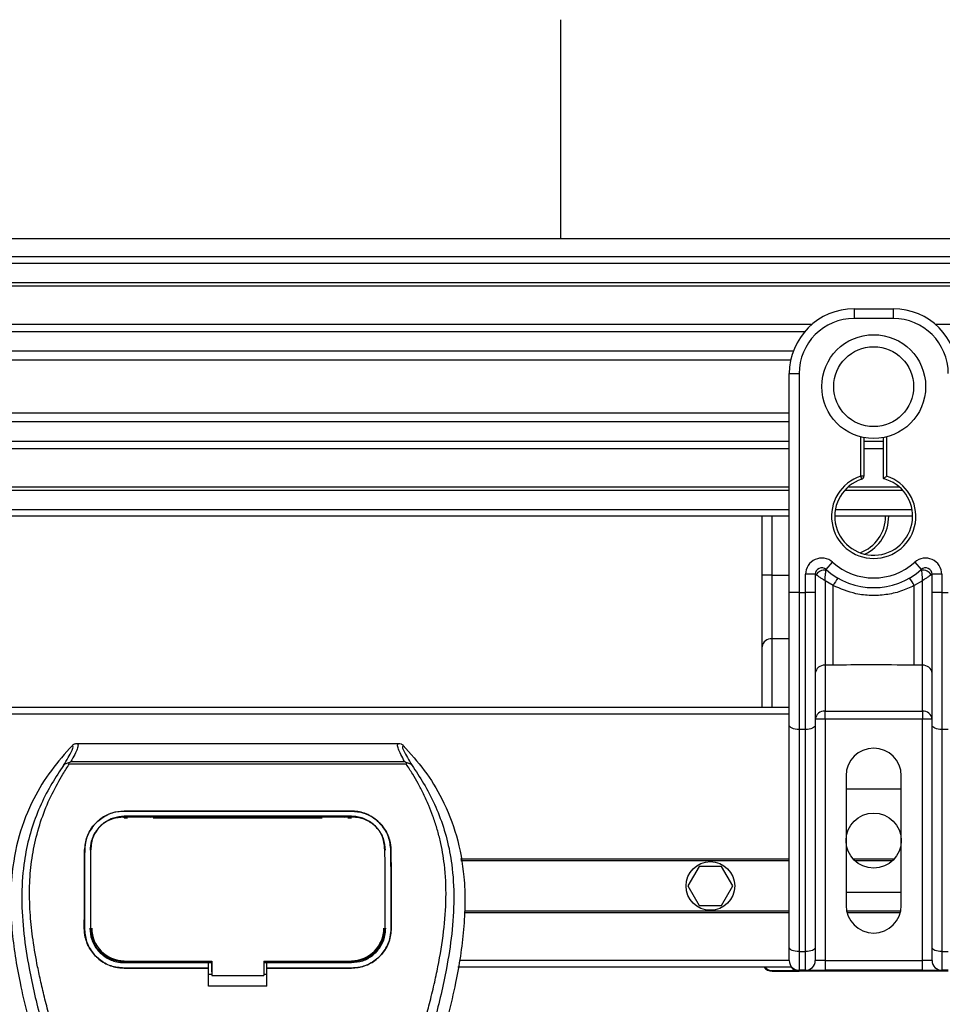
# Model space of a CAD drawing. Header units: millimetres. Extents: x 0 to 420, y 0 to 297.
# Tile 18 of 68: x 96 to 118, y 274 to 297. Entities that reach past the tile are written whole.
import ezdxf

# ---------------------------------------------------------------- set-up
doc = ezdxf.new("R2010")
doc.units = ezdxf.units.MM
doc.layers.add('CARTIGLIO', color=140, linetype='Continuous')

msp = doc.modelspace()

# ---------------------------------------------------------------- linework, layer by layer
at = {"color": 7, "linetype": 'Continuous', "lineweight": 25}
for p, q in [((211.7118, 291.3982), (58.6449, 291.3982)), ((211.7118, 291.2451), (58.6449, 291.2451)), ((211.7118, 290.7859), (58.6449, 290.7859)), ((211.7118, 290.7079), (58.6449, 290.7079)), ((115.5858, 290.1737), (116.5042, 290.1737)), ((115.5858, 290.1737), (115.5858, 289.9441)), ((116.5042, 290.1737), (116.5042, 289.9441)), ((114.5909, 289.8063), (58.6449, 289.8063)), ((116.5042, 289.9441), (115.5858, 289.9441)), ((152.8577, 289.8063), (117.499, 289.8063)), ((114.4147, 289.6287), (58.6449, 289.6287)), ((114.1491, 289.1712), (58.6449, 289.1712)), ((114.0892, 288.9644), (58.6449, 288.9644)), ((114.0551, 287.2922), (114.0551, 288.643)), ((114.0551, 288.643), (114.2847, 288.643)), ((114.2847, 288.643), (114.2847, 283.4791)), ((114.0551, 287.7093), (58.6449, 287.7093)), ((114.0551, 287.5025), (58.6449, 287.5025)), ((114.0551, 286.3201), (114.0551, 287.2922)), ((114.0551, 287.045), (58.6449, 287.045)), ((115.7388, 286.2222), (115.7388, 287.1503)), ((115.8154, 287.1331), (115.8154, 286.2222)), ((116.2746, 287.045), (115.8154, 287.045)), ((116.2746, 286.1648), (116.2746, 287.1331)), ((116.3511, 287.1503), (116.3511, 286.2222)), ((114.0551, 286.8675), (58.6449, 286.8675)), ((116.2746, 286.8675), (115.8154, 286.8675)), ((114.0551, 283.4791), (114.0551, 286.3201)), ((115.8154, 286.2222), (115.7388, 286.2222)), ((115.7624, 286.1494), (115.7388, 286.2222)), ((114.0551, 285.9659), (58.6449, 285.9659)), ((114.0551, 285.8878), (58.6449, 285.8878)), ((116.7295, 285.8878), (115.3604, 285.8878)), ((116.6507, 285.9659), (115.4392, 285.9659)), ((114.0551, 285.4286), (58.6449, 285.4286)), ((116.9505, 285.4286), (115.1394, 285.4286)), ((114.0551, 285.2755), (58.6449, 285.2755)), ((113.4154, 283.8904), (113.4154, 285.2755)), ((113.645, 285.2755), (113.645, 283.8904)), ((116.9634, 285.2755), (115.1266, 285.2755)), ((114.9225, 284.0205), (115.0755, 284.1917)), ((117.0144, 284.1917), (117.1675, 284.0205)), ((113.645, 283.8904), (113.4154, 283.8904)), ((113.4154, 282.1977), (113.4154, 283.8904)), ((113.645, 283.8904), (113.645, 282.3858)), ((113.645, 283.8904), (114.0551, 283.8904)), ((114.4378, 283.4791), (114.4378, 283.9065)), ((114.6674, 283.9065), (114.4378, 283.9065)), ((114.6674, 283.9065), (114.6674, 283.4791)), ((114.6894, 283.8904), (114.6674, 283.8904)), ((115.0876, 283.6409), (114.897, 283.7567)), ((114.897, 283.7567), (114.897, 281.7589)), ((117.193, 283.7567), (117.0023, 283.6409)), ((117.193, 281.7589), (117.193, 283.7567)), ((117.4226, 283.8904), (117.4006, 283.8904)), ((117.4226, 283.4791), (117.4226, 283.9065)), ((117.6522, 283.9065), (117.4226, 283.9065)), ((117.6522, 283.9065), (117.6522, 283.4791)), ((115.0876, 281.7589), (115.0876, 283.6409)), ((117.0023, 281.7589), (117.0023, 283.6409)), ((114.0551, 280.3417), (114.0551, 283.4791)), ((114.2847, 283.4791), (114.0551, 283.4791)), ((114.2847, 283.4791), (114.2847, 280.2447)), ((114.2847, 283.4791), (114.4378, 283.4791)), ((114.4378, 280.2447), (114.4378, 283.4791)), ((114.6674, 283.4791), (114.4378, 283.4791)), ((114.6674, 283.4791), (114.6674, 280.3417)), ((117.6522, 283.4791), (117.4226, 283.4791)), ((117.4226, 280.3417), (117.4226, 283.4791)), ((117.6522, 283.4791), (117.6522, 280.2447)), ((117.6522, 283.4791), (117.8052, 283.4791)), ((113.645, 282.3858), (113.645, 280.7601)), ((114.0551, 282.3858), (113.645, 282.3858)), ((113.4154, 280.7601), (113.4154, 282.1977)), ((115.0876, 281.7589), (114.897, 281.7589)), ((114.897, 281.7589), (114.897, 280.6752)), ((117.193, 281.7589), (117.0023, 281.7589)), ((117.193, 280.6752), (117.193, 281.7589)), ((114.0551, 280.7601), (62.7777, 280.7601)), ((114.0551, 280.607), (63.7235, 280.607)), ((114.897, 280.6752), (117.193, 280.6752)), ((114.897, 280.4871), (114.897, 280.6752)), ((117.193, 280.6752), (117.193, 280.4871)), ((114.0551, 275.0998), (114.0551, 280.3417)), ((114.897, 280.4871), (114.6674, 280.4871)), ((114.6674, 280.3417), (114.6674, 275.0998)), ((114.897, 280.4871), (114.897, 274.7904)), ((117.193, 280.4871), (114.897, 280.4871)), ((117.193, 274.7904), (117.193, 280.4871)), ((117.4226, 280.4871), (117.193, 280.4871)), ((117.4226, 275.0998), (117.4226, 280.3417)), ((114.4378, 280.2447), (114.2847, 280.2447)), ((114.2847, 280.2447), (114.2847, 275.0027)), ((114.4378, 275.0027), (114.4378, 280.2447)), ((117.8052, 280.2447), (117.6522, 280.2447)), ((117.6522, 280.2447), (117.6522, 275.0027)), ((97.2532, 279.9156), (104.8356, 279.9156)), ((97.0681, 279.4261), (97.0536, 279.4589)), ((105.0188, 279.4261), (97.0681, 279.4261)), ((97.1084, 279.4859), (104.9806, 279.4859)), ((105.0356, 279.4593), (105.0188, 279.4261)), ((115.3944, 279.1528), (115.3944, 276.0915)), ((116.6955, 276.0915), (116.6955, 279.1528)), ((115.3944, 278.8467), (116.6955, 278.8467)), ((98.3657, 278.3191), (103.7231, 278.3191)), ((98.3657, 278.3183), (98.3657, 278.3191)), ((103.7231, 278.3183), (98.3657, 278.3183)), ((103.7231, 278.1951), (98.3657, 278.1951)), ((98.3677, 278.1749), (98.3671, 278.1749)), ((99.0227, 278.1881), (98.4741, 278.1881)), ((103.6147, 278.1881), (103.0661, 278.1881)), ((103.7231, 278.3183), (103.7231, 278.3191)), ((98.3657, 278.1606), (98.445, 278.1606)), ((99.0518, 278.1606), (103.037, 278.1606)), ((103.6439, 278.1606), (103.7231, 278.1606)), ((97.5814, 277.4752), (97.5797, 277.4414)), ((104.5091, 277.4416), (104.5073, 277.4752)), ((97.4327, 277.3931), (97.432, 277.3931)), ((97.5804, 277.4399), (97.5787, 277.406)), ((104.5102, 277.406), (104.5084, 277.4399)), ((104.6561, 277.3931), (104.6568, 277.3931)), ((114.0551, 277.1859), (106.3002, 277.1859)), ((114.0551, 277.1477), (106.3072, 277.1477)), ((111.9277, 277.0099), (111.6625, 276.5507)), ((112.4579, 277.0099), (111.9277, 277.0099)), ((112.723, 276.5507), (112.4579, 277.0099)), ((116.5276, 277.1859), (115.5624, 277.1859)), ((116.49, 277.1477), (115.6, 277.1477)), ((111.6625, 276.5507), (111.9277, 276.0915)), ((112.4579, 276.0915), (112.723, 276.5507)), ((116.6955, 276.3976), (115.3944, 276.3976)), ((111.9277, 276.0915), (112.4579, 276.0915)), ((114.0551, 275.9155), (106.3902, 275.9155)), ((114.0551, 275.9537), (106.3921, 275.9537)), ((116.6808, 275.9537), (115.4092, 275.9537)), ((116.6712, 275.9155), (115.4187, 275.9155)), ((97.4244, 275.556), (97.4237, 275.556)), ((97.5742, 275.5422), (97.5746, 275.5413)), ((104.5142, 275.5413), (104.5147, 275.5421)), ((104.6644, 275.556), (104.6651, 275.556)), ((114.0551, 274.7904), (114.0551, 275.0998)), ((114.2847, 275.0027), (114.4378, 275.0027)), ((114.2847, 275.0027), (114.2847, 274.5608)), ((114.4378, 274.5608), (114.4378, 275.0027)), ((114.6674, 275.0998), (114.6674, 274.7904)), ((117.4226, 274.7904), (117.4226, 275.0998)), ((117.6522, 275.0027), (117.8052, 275.0027)), ((117.6522, 275.0027), (117.6522, 274.5608)), ((98.3657, 274.7418), (98.3657, 274.7725)), ((98.3657, 274.7418), (100.3556, 274.7418)), ((98.487, 274.749), (99.0098, 274.749)), ((100.3556, 274.7483), (100.4323, 274.7483)), ((100.3556, 274.6197), (100.3556, 274.7418)), ((100.4323, 274.5284), (100.4323, 274.78)), ((100.4323, 274.7725), (100.4323, 274.4352)), ((101.6568, 274.7725), (103.7483, 274.7725)), ((101.6568, 274.7725), (101.6568, 274.4352)), ((101.6568, 274.7483), (101.7332, 274.7483)), ((101.7332, 274.7418), (103.7231, 274.7418)), ((101.7332, 274.6197), (101.7332, 274.7418)), ((103.079, 274.749), (103.6018, 274.749)), ((103.7231, 274.7418), (103.7231, 274.7725)), ((114.0551, 274.7904), (106.2775, 274.7904)), ((114.897, 274.7904), (114.6674, 274.7904)), ((114.897, 274.7904), (114.897, 274.5608)), ((114.897, 274.7904), (117.193, 274.7904)), ((117.4226, 274.7904), (117.193, 274.7904)), ((117.193, 274.5608), (117.193, 274.7904)), ((98.3657, 274.6124), (98.3657, 274.6117)), ((98.3657, 274.6124), (100.3556, 274.6124)), ((100.3556, 274.6117), (98.3657, 274.6117)), ((100.3556, 274.1854), (100.3556, 274.6117)), ((100.3556, 274.4666), (100.4323, 274.4666)), ((100.4323, 274.5284), (100.4323, 274.4414)), ((101.6568, 274.4666), (101.7332, 274.4666)), ((101.7332, 274.6124), (103.7231, 274.6124)), ((101.7332, 274.1854), (101.7332, 274.6117)), ((103.7231, 274.6117), (101.7332, 274.6117)), ((103.7231, 274.6124), (103.7231, 274.6117)), ((114.1136, 274.6374), (106.2369, 274.6374)), ((113.6584, 274.5535), (113.6464, 274.5415)), ((113.6464, 274.5415), (114.286, 274.5415)), ((113.6584, 274.5535), (114.2128, 274.5535)), ((114.4378, 274.5608), (114.2847, 274.5608)), ((114.286, 274.5608), (114.286, 274.5415)), ((117.8039, 274.5415), (114.286, 274.5415)), ((114.4378, 274.5608), (114.897, 274.5608)), ((117.193, 274.5608), (114.897, 274.5608)), ((117.193, 274.5608), (117.6522, 274.5608)), ((117.8052, 274.5608), (117.6522, 274.5608)), ((100.4323, 274.4352), (100.4323, 274.4414)), ((100.4323, 274.4352), (101.6568, 274.4352)), ((101.7332, 274.1854), (100.3556, 274.1854))]:
    msp.add_line(p, q, dxfattribs=at)
at = {"color": 7, "linetype": 'Continuous', "lineweight": 25, "flags": 128}
for points in [[(114.2847, 280.2447), (114.2399, 280.2465), (114.1968, 280.2521), (114.1571, 280.261), (114.1224, 280.2731), (114.0938, 280.2878), (114.0726, 280.3046), (114.0595, 280.3228), (114.0551, 280.3417)], [(114.6674, 280.3417), (114.663, 280.3228), (114.6499, 280.3046), (114.6287, 280.2878), (114.6001, 280.2731), (114.5653, 280.261), (114.5256, 280.2521), (114.4826, 280.2465), (114.4378, 280.2447)], [(117.6522, 280.2447), (117.6074, 280.2465), (117.5643, 280.2521), (117.5246, 280.261), (117.4898, 280.2731), (117.4613, 280.2878), (117.4401, 280.3046), (117.427, 280.3228), (117.4226, 280.3417)], [(98.3483, 278.1749), (98.3657, 278.1749), (98.3671, 278.1749)], [(114.2847, 275.0027), (114.2399, 275.0046), (114.1968, 275.0101), (114.1571, 275.0191), (114.1224, 275.0311), (114.0938, 275.0459), (114.0726, 275.0626), (114.0595, 275.0808), (114.0551, 275.0998)], [(114.6674, 275.0998), (114.663, 275.0808), (114.6499, 275.0626), (114.6287, 275.0459), (114.6001, 275.0311), (114.5653, 275.0191), (114.5256, 275.0101), (114.4826, 275.0046), (114.4378, 275.0027)], [(117.6522, 275.0027), (117.6074, 275.0046), (117.5643, 275.0101), (117.5246, 275.0191), (117.4898, 275.0311), (117.4613, 275.0459), (117.4401, 275.0626), (117.427, 275.0808), (117.4226, 275.0998)], [(98.3405, 274.7725), (99.3526, 274.7725), (100.4323, 274.7725)]]:
    msp.add_lwpolyline(points, dxfattribs=at)
at = {"color": 7, "linetype": 'Continuous', "lineweight": 25}
for centre, radius in [((116.045, 288.3369), 1.2254), ((116.045, 288.3369), 0.9426), ((116.045, 277.6222), 0.6505), ((112.1928, 276.5507), 0.574)]:
    msp.add_circle(centre, radius, dxfattribs=at)
for centre, radius, start, end in [((115.5858, 288.643), 1.5307, 90, 180), ((116.5042, 288.643), 1.5307, 0, 90), ((115.5858, 288.643), 1.3011, 90, 180), ((116.5042, 288.643), 1.3011, 0, 90), ((116.045, 285.2755), 0.9949, 107.92021, 72.07979), ((116.045, 285.2755), 0.9184, 107.92021, 75.52249), ((115.7388, 286.2222), 0.0765, 287.92021, 0), ((115.4053, 285.2755), 0.9184, 290.3804, 360), ((115.4053, 285.2755), 0.9949, 295.88119, 360), ((114.8204, 283.9065), 0.3827, 48.18969, 180), ((117.2695, 283.9065), 0.3827, 0, 131.81031), ((114.8204, 283.9065), 0.1531, 48.18969, 180), ((114.8204, 283.9065), 0.1531, 48.19069, 179.99948), ((114.868, 283.803), 0.1989, 75.20753, 153.90631), ((116.045, 285.2755), 1.6837, 228.18969, 311.81031), ((116.045, 285.2755), 1.4541, 228.18969, 311.81031), ((117.2695, 283.9065), 0.1531, 0, 131.81031), ((117.2695, 283.9065), 0.1531, 0.00052, 131.80931), ((117.2219, 283.803), 0.1989, 26.09369, 104.79247), ((116.0378, 283.1491), 1.0699, 141.32705, 152.63541), ((116.0521, 283.1491), 1.0699, 27.36459, 38.67295), ((113.6261, 282.1747), 0.212, 84.88893, 173.75645), ((114.8781, 281.5478), 0.212, 84.88893, 173.75645), ((117.2119, 281.5478), 0.212, 6.24355, 95.11107), ((114.8781, 280.4641), 0.212, 84.88893, 173.75645), ((117.2119, 280.4641), 0.212, 6.24355, 95.11107), ((116.045, 279.1528), 0.6505, 0, 180), ((116.045, 276.0915), 0.6505, 180, 0), ((98.3657, 275.5558), 0.768, 180, 270), ((103.7231, 275.5558), 0.768, 270, 0), ((114.2847, 274.7904), 0.2296, 180, 270), ((114.4378, 274.7904), 0.2296, 270, 0), ((117.6522, 274.7904), 0.2296, 180, 270)]:
    msp.add_arc(centre, radius, start, end, dxfattribs=at)
for centre, major_axis, ratio, start_param, end_param in [((113.6464, 274.7711), (0.1624, -0.1624), 0.9999746, 4.5488415, 5.4977491), ((113.6584, 274.7831), (-0.1624, -0.1624), 0.9999239, 6.185576, 7.0685454), ((114.286, 274.7711), (0.1624, -0.1624), 0.9999746, 4.5488415, 5.4977491)]:
    msp.add_ellipse(centre, major_axis=major_axis, ratio=ratio, start_param=start_param, end_param=end_param, dxfattribs=at)
for points, knots in [([(116.2746, 286.1648), (116.2752, 286.1652), (116.2764, 286.1662), (116.2858, 286.1735), (116.3001, 286.1844), (116.3207, 286.1999), (116.3387, 286.2131), (116.3494, 286.2209), (116.3509, 286.2221), (116.3511, 286.2222)], [0, 0, 0, 0, 0.1619499, 0.3233619, 0.4972773, 0.7062892, 0.9573608, 0.9948044, 1, 1, 1, 1]), ([(114.897, 283.7567), (114.897, 283.7571), (114.897, 283.7579), (114.8971, 283.7592), (114.8972, 283.7609), (114.8973, 283.7632), (114.8975, 283.7668), (114.8979, 283.7725), (114.8984, 283.7813), (114.8993, 283.7953), (114.9009, 283.8184), (114.9043, 283.863), (114.9085, 283.907), (114.914, 283.9581), (114.9168, 283.9794), (114.9188, 283.9953)], [0, 0, 0, 0, 0.00426596, 0.00889009, 0.01380627, 0.02144646, 0.0333306, 0.05185022, 0.08082575, 0.12657636, 0.20045088, 0.32751798, 0.61268516, 0.71115998, 1, 1, 1, 1]), ([(114.9225, 284.0205), (114.9224, 284.0203), (114.9223, 284.0197), (114.9212, 284.0125), (114.9196, 284.0007), (114.9188, 283.9953)], [0, 0, 0, 0, 0.1978945, 0.6297578, 1, 1, 1, 1]), ([(117.1675, 284.0205), (117.1676, 284.02), (117.1678, 284.0188), (117.1692, 284.0095), (117.1706, 283.9995), (117.1711, 283.9953)], [0, 0, 0, 0, 0.3358482, 0.722383, 1, 1, 1, 1]), ([(117.1711, 283.9953), (117.1732, 283.9794), (117.1759, 283.9581), (117.1815, 283.907), (117.1857, 283.863), (117.1891, 283.8184), (117.1907, 283.7953), (117.1915, 283.7813), (117.1921, 283.7725), (117.1924, 283.7668), (117.1926, 283.7632), (117.1927, 283.7609), (117.1928, 283.7592), (117.1929, 283.7579), (117.193, 283.7571), (117.193, 283.7567)], [0, 0, 0, 0, 0.28884, 0.3873148, 0.672482, 0.7995491, 0.8734236, 0.9191742, 0.9481498, 0.9666694, 0.9785535, 0.9861937, 0.9911099, 0.995734, 1, 1, 1, 1]), ([(114.6894, 283.8904), (114.6847, 283.8939), (114.6745, 283.9012), (114.6682, 283.9058), (114.6676, 283.9063), (114.6674, 283.9065)], [0, 0, 0, 0, 0.3727547, 0.8035537, 1, 1, 1, 1]), ([(114.897, 283.7567), (114.8966, 283.7569), (114.8961, 283.7572), (114.8952, 283.7578), (114.8942, 283.7584), (114.8927, 283.7593), (114.8905, 283.7607), (114.887, 283.7628), (114.8817, 283.7661), (114.8735, 283.7711), (114.8607, 283.779), (114.8401, 283.7918), (114.8022, 283.8155), (114.7652, 283.8393), (114.7218, 283.8679), (114.7032, 283.8808), (114.6894, 283.8904)], [0, 0, 0, 0, 0.0041906, 0.0068565, 0.010501, 0.0160828, 0.0246331, 0.0377369, 0.0578443, 0.0887963, 0.1368222, 0.212883, 0.3405739, 0.6117157, 0.7098737, 1, 1, 1, 1]), ([(117.4006, 283.8904), (117.3867, 283.8808), (117.3682, 283.8679), (117.3247, 283.8393), (117.2877, 283.8155), (117.2498, 283.7918), (117.2292, 283.779), (117.2165, 283.7711), (117.2083, 283.7661), (117.203, 283.7628), (117.1995, 283.7607), (117.1972, 283.7593), (117.1958, 283.7584), (117.1948, 283.7578), (117.1939, 283.7572), (117.1933, 283.7569), (117.193, 283.7567)], [0, 0, 0, 0, 0.2901263, 0.3882843, 0.6594261, 0.787117, 0.8631778, 0.9112037, 0.9421557, 0.9622631, 0.9753669, 0.9839172, 0.989499, 0.9931435, 0.9958094, 1, 1, 1, 1]), ([(117.4226, 283.9065), (117.422, 283.9061), (117.4208, 283.9052), (117.4128, 283.8993), (117.4042, 283.8931), (117.4006, 283.8904)], [0, 0, 0, 0, 0.3336844, 0.7201517, 1, 1, 1, 1]), ([(117.0023, 283.6409), (116.8965, 283.5927), (116.6819, 283.4948), (116.3361, 283.4171), (115.9804, 283.3974), (115.5521, 283.4441), (115.2644, 283.566), (115.0876, 283.6409)], [0, 0, 0, 0, 0.1753478, 0.3555794, 0.5310184, 0.7118811, 1, 1, 1, 1]), ([(117.0023, 281.7589), (116.6447, 281.7658), (116.0064, 281.7782), (115.3682, 281.7648), (115.0876, 281.7589)], [0, 0, 0, 0, 0.5602827, 1, 1, 1, 1]), ([(97.1425, 279.8686), (96.971, 279.6768), (96.6244, 279.2892), (96.1873, 278.5741), (95.854, 277.7292), (95.7058, 276.889), (95.6781, 276.1479), (95.7214, 275.3097), (95.9044, 274.1707), (96.145, 273.2583), (96.2775, 272.7562)], [0, 0, 0, 0, 0.10205548, 0.20624341, 0.33103875, 0.46071931, 0.54297278, 0.62526856, 0.7937741, 1, 1, 1, 1]), ([(96.9339, 279.3952), (96.9721, 279.46), (97.0487, 279.5901), (97.128, 279.7343), (97.1697, 279.8371), (97.1516, 279.8581), (97.1425, 279.8686)], [0, 0, 0, 0, 0.2487274, 0.4994989, 0.7492786, 1, 1, 1, 1]), ([(97.2532, 279.9156), (97.2634, 279.9055), (97.2839, 279.8852), (97.2617, 279.7921), (97.2056, 279.6623), (97.1407, 279.5444), (97.1084, 279.4859)], [0, 0, 0, 0, 0.2575936, 0.5147329, 0.7591509, 1, 1, 1, 1]), ([(97.1425, 279.8686), (97.1501, 279.8756), (97.1652, 279.8896), (97.1927, 279.9042), (97.2223, 279.9139), (97.2429, 279.9151), (97.2532, 279.9156)], [0, 0, 0, 0, 0.2491591, 0.4999762, 0.7491747, 1, 1, 1, 1]), ([(104.9806, 279.4859), (104.949, 279.5448), (104.886, 279.6624), (104.8296, 279.792), (104.8056, 279.8851), (104.8256, 279.9054), (104.8356, 279.9156)], [0, 0, 0, 0, 0.24242241, 0.48382845, 0.74145736, 1, 1, 1, 1]), ([(104.8356, 279.9156), (104.8562, 279.9132), (104.8871, 279.9097), (104.9236, 279.8896), (104.9387, 279.8756), (104.9463, 279.8686)], [0, 0, 0, 0, 0.4987145, 0.74874936, 1, 1, 1, 1]), ([(104.9463, 279.8686), (104.9371, 279.8582), (104.9187, 279.8375), (104.9591, 279.7359), (105.0384, 279.592), (105.116, 279.461), (105.1549, 279.3953)], [0, 0, 0, 0, 0.2514408, 0.5015673, 0.7498635, 1, 1, 1, 1]), ([(104.9463, 279.8686), (105.1178, 279.6768), (105.4644, 279.2892), (105.9015, 278.5741), (106.2348, 277.7292), (106.3831, 276.889), (106.4108, 276.1479), (106.3674, 275.3097), (106.1844, 274.1707), (105.9438, 273.2583), (105.8113, 272.7562)], [0, 0, 0, 0, 0.102054, 0.2062404, 0.3310362, 0.4607173, 0.5429711, 0.6252671, 0.7937733, 1, 1, 1, 1]), ([(96.9338, 279.3951), (96.8881, 279.3284), (96.7496, 279.1266), (96.5213, 278.7408), (96.2834, 278.2227), (96.1008, 277.6571), (95.9749, 276.9969), (95.9318, 276.2457), (95.9864, 275.4218), (96.1359, 274.4672), (96.3899, 273.3912), (96.7936, 271.9543), (97.2445, 270.2701), (97.679, 268.3249), (98.0062, 266.3601), (98.2149, 264.3797), (98.2387, 263.0545), (98.2506, 262.392)], [0, 0, 0, 0, 0.01713148, 0.05187885, 0.08678877, 0.12161717, 0.15673053, 0.20338813, 0.25034812, 0.29727092, 0.36741646, 0.43767728, 0.5502447, 0.66284727, 0.77534658, 0.88770737, 1, 1, 1, 1]), ([(98.5556, 262.3819), (98.5497, 262.8309), (98.5376, 263.7488), (98.4302, 265.1439), (98.2613, 266.5515), (98.0523, 267.7741), (97.8376, 268.8153), (97.6471, 269.6464), (97.4387, 270.4721), (97.2089, 271.3255), (97.0111, 272.0278), (96.8652, 272.5363), (96.7914, 272.7952), (96.7222, 273.0393), (96.6621, 273.252), (96.603, 273.465), (96.5505, 273.6641), (96.4963, 273.8762), (96.4465, 274.08), (96.401, 274.2756), (96.3597, 274.4629), (96.2911, 274.7947), (96.2107, 275.258), (96.1421, 275.8699), (96.1234, 276.4671), (96.1606, 277.062), (96.2641, 277.6434), (96.4312, 278.2063), (96.6577, 278.7331), (96.8565, 279.0898), (96.9945, 279.313), (97.0441, 279.3892), (97.0681, 279.4261)], [0, 0, 0, 0, 0.0757702, 0.1548571, 0.2359051, 0.3148505, 0.3639911, 0.4151955, 0.4586591, 0.5076202, 0.5642678, 0.5817192, 0.5968623, 0.6096795, 0.624536, 0.6341631, 0.6469813, 0.6592987, 0.6711121, 0.6824202, 0.6932232, 0.7035232, 0.739704, 0.7727671, 0.8079075, 0.8413785, 0.8748477, 0.9102013, 0.9450667, 0.9801292, 0.9903909, 1, 1, 1, 1]), ([(97.0534, 279.4588), (97.0524, 279.4586), (97.0362, 279.4556), (97.0053, 279.4467), (96.9649, 279.4259), (96.9442, 279.4054), (96.9339, 279.3952)], [0, 0, 0, 0, 0.0200108, 0.34699568, 0.67667396, 1, 1, 1, 1]), ([(97.0531, 279.4592), (97.0707, 279.4688), (97.0887, 279.4786), (97.108, 279.4858), (97.1084, 279.4859)], [0, 0, 0, 0, 0.9812431, 1, 1, 1, 1]), ([(103.5332, 262.3819), (103.5443, 263.0044), (103.5664, 264.2493), (103.759, 266.1079), (104.0247, 267.7423), (104.3245, 269.1581), (104.5416, 270.0508), (104.6938, 270.6348), (104.7651, 270.9028), (104.8353, 271.1611), (104.9051, 271.4137), (104.9783, 271.6754), (105.0578, 271.9568), (105.1545, 272.2951), (105.2574, 272.6542), (105.3637, 273.029), (105.4666, 273.3917), (105.5724, 273.7924), (105.6757, 274.2153), (105.7982, 274.7812), (105.9114, 275.4622), (105.9718, 276.2722), (105.944, 276.897), (105.8778, 277.3457), (105.8188, 277.6322), (105.7427, 277.92), (105.6528, 278.1938), (105.5466, 278.4636), (105.4291, 278.7211), (105.3013, 278.9683), (105.1631, 279.205), (105.0692, 279.3488), (105.0188, 279.4261)], [0, 0, 0, 0, 0.10501624, 0.21000012, 0.3148093, 0.38417565, 0.45402283, 0.46974914, 0.48595735, 0.50078255, 0.51489215, 0.53016847, 0.54660973, 0.56420695, 0.58951768, 0.60961461, 0.62993527, 0.65313231, 0.67956677, 0.7034488, 0.75098221, 0.79627837, 0.84125889, 0.85770847, 0.87473965, 0.89224616, 0.91011436, 0.92619338, 0.9450023, 0.96297697, 0.98008872, 1, 1, 1, 1]), ([(105.155, 279.3951), (105.2007, 279.3285), (105.3393, 279.1266), (105.5675, 278.7408), (105.8054, 278.2227), (105.988, 277.6571), (106.114, 276.9969), (106.157, 276.2457), (106.1024, 275.4218), (105.9529, 274.4672), (105.6989, 273.3912), (105.2953, 271.9543), (104.8443, 270.2701), (104.4098, 268.3249), (104.0826, 266.3601), (103.8739, 264.3797), (103.8501, 263.0545), (103.8382, 262.392)], [0, 0, 0, 0, 0.0171351, 0.0518824, 0.0867922, 0.1216204, 0.1567336, 0.2033911, 0.2503509, 0.2972735, 0.3674188, 0.4376794, 0.5502464, 0.6628485, 0.7753474, 0.8877078, 1, 1, 1, 1]), ([(104.9806, 279.4859), (104.9809, 279.4858), (105.001, 279.4791), (105.0184, 279.4691), (105.0356, 279.4593)], [0, 0, 0, 0, 0.0189016, 1, 1, 1, 1]), ([(105.1549, 279.3953), (105.1446, 279.4054), (105.1239, 279.426), (105.0835, 279.4467), (105.0527, 279.4556), (105.0365, 279.4586), (105.0356, 279.4588)], [0, 0, 0, 0, 0.3236146, 0.6535901, 0.9808697, 1, 1, 1, 1]), ([(97.432, 277.3931), (97.4439, 277.5016), (97.4676, 277.7186), (97.6408, 278.0029), (97.8927, 278.2123), (98.1537, 278.3084), (98.314, 278.3165), (98.3657, 278.3191)], [0, 0, 0, 0, 0.2254673, 0.4508536, 0.6773692, 0.8959117, 1, 1, 1, 1]), ([(98.3657, 278.3183), (98.2666, 278.3091), (98.0685, 278.2906), (97.8018, 278.1476), (97.5884, 277.9313), (97.4564, 277.6668), (97.44, 277.4767), (97.4327, 277.3931)], [0, 0, 0, 0, 0.1986654, 0.3969886, 0.6042242, 0.8260387, 1, 1, 1, 1]), ([(98.3657, 278.1951), (98.2794, 278.187), (98.1069, 278.1708), (97.8749, 278.0453), (97.6907, 277.8564), (97.5783, 277.6275), (97.5646, 277.4643), (97.5586, 277.3926)], [0, 0, 0, 0, 0.2000051, 0.3997225, 0.6073327, 0.8275308, 1, 1, 1, 1]), ([(98.3483, 278.1749), (98.2624, 278.1671), (98.0907, 278.1516), (97.8617, 278.0287), (97.6885, 277.8454), (97.5949, 277.6376), (97.5846, 277.4973), (97.5804, 277.4399)], [0, 0, 0, 0, 0.2128654, 0.4257218, 0.6387225, 0.8523499, 1, 1, 1, 1]), ([(103.7405, 278.1749), (103.7347, 278.1749), (103.1222, 278.174), (101.3312, 278.1751), (99.5461, 278.175), (98.3677, 278.1749)], [0, 0, 0, 0, 0.0032392, 0.3420114, 1, 1, 1, 1]), ([(98.4741, 278.1881), (98.4824, 278.1874), (98.4977, 278.1862), (98.5105, 278.1784), (98.5164, 278.1749)], [0, 0, 0, 0, 0.5442305, 1, 1, 1, 1]), ([(98.9796, 278.1748), (98.9873, 278.1792), (99.0007, 278.1866), (99.0162, 278.1876), (99.0227, 278.1881)], [0, 0, 0, 0, 0.57883712, 1, 1, 1, 1]), ([(103.0661, 278.1881), (103.0744, 278.1874), (103.0898, 278.1862), (103.1026, 278.1784), (103.1085, 278.1748)], [0, 0, 0, 0, 0.54200646, 1, 1, 1, 1]), ([(103.5717, 278.1749), (103.5794, 278.1792), (103.5927, 278.1866), (103.6082, 278.1876), (103.6147, 278.1881)], [0, 0, 0, 0, 0.5782449, 1, 1, 1, 1]), ([(103.7231, 278.3191), (103.8224, 278.3098), (104.021, 278.2912), (104.2885, 278.1475), (104.5021, 277.9302), (104.6333, 277.6656), (104.6496, 277.4761), (104.6568, 277.3931)], [0, 0, 0, 0, 0.1991311, 0.3979316, 0.6058895, 0.8273797, 1, 1, 1, 1]), ([(104.6561, 277.3931), (104.6442, 277.5016), (104.6205, 277.7186), (104.4472, 278.0027), (104.1952, 278.212), (103.9344, 278.3078), (103.7744, 278.3158), (103.7231, 278.3183)], [0, 0, 0, 0, 0.2256595, 0.4512475, 0.6779682, 0.8966264, 1, 1, 1, 1]), ([(104.5302, 277.3926), (104.5202, 277.4864), (104.5001, 277.6741), (104.3507, 277.9206), (104.1332, 278.102), (103.9076, 278.1857), (103.7686, 278.1928), (103.7231, 278.1951)], [0, 0, 0, 0, 0.2255211, 0.4509943, 0.6767202, 0.8940147, 1, 1, 1, 1]), ([(104.5084, 277.4399), (104.4996, 277.5246), (104.4819, 277.6942), (104.3475, 277.9161), (104.1504, 278.0798), (103.9356, 278.1635), (103.7951, 278.1717), (103.7405, 278.1749)], [0, 0, 0, 0, 0.2177322, 0.4355788, 0.6507548, 0.8640725, 1, 1, 1, 1]), ([(97.4237, 275.556), (97.4242, 275.71), (97.4254, 276.0954), (97.4279, 276.7106), (97.4306, 277.1654), (97.432, 277.3931)], [0, 0, 0, 0, 0.249392, 0.6241438, 1, 1, 1, 1]), ([(97.4327, 277.3931), (97.4309, 277.0907), (97.4282, 276.6361), (97.4258, 276.0206), (97.4249, 275.7109), (97.4244, 275.556)], [0, 0, 0, 0, 0.49854329, 0.74916751, 1, 1, 1, 1]), ([(97.5746, 275.5413), (97.5747, 275.5461), (97.5752, 275.8379), (97.5763, 276.2942), (97.5782, 276.9061), (97.5796, 277.2469), (97.5803, 277.4241), (97.5804, 277.4399)], [0, 0, 0, 0, 0.0075194, 0.4566651, 0.7153557, 0.9745252, 1, 1, 1, 1]), ([(104.5084, 277.4399), (104.5085, 277.4241), (104.5098, 277.1307), (104.5115, 276.6693), (104.5131, 276.0548), (104.5138, 275.7175), (104.5142, 275.5461), (104.5142, 275.5413)], [0, 0, 0, 0, 0.0254662, 0.4713629, 0.7317873, 0.9924644, 1, 1, 1, 1]), ([(104.6644, 275.556), (104.6639, 275.71), (104.6628, 276.0955), (104.6603, 276.7107), (104.6575, 277.1654), (104.6561, 277.3931)], [0, 0, 0, 0, 0.2493778, 0.6241217, 1, 1, 1, 1]), ([(104.6568, 277.3931), (104.6586, 277.0906), (104.6613, 276.6359), (104.6637, 276.0205), (104.6646, 275.7109), (104.6651, 275.556)], [0, 0, 0, 0, 0.4985836, 0.7491897, 1, 1, 1, 1]), ([(98.3657, 274.6117), (98.2601, 274.6221), (98.0487, 274.6428), (97.7669, 274.8044), (97.5539, 275.0424), (97.4397, 275.3081), (97.4283, 275.4846), (97.4237, 275.556)], [0, 0, 0, 0, 0.2134118, 0.4268173, 0.6404853, 0.8545743, 1, 1, 1, 1]), ([(97.4244, 275.556), (97.4345, 275.4501), (97.4547, 275.2382), (97.6169, 274.9551), (97.8561, 274.7416), (98.1211, 274.6285), (98.2962, 274.6169), (98.3657, 274.6124)], [0, 0, 0, 0, 0.2152728, 0.4305775, 0.6450792, 0.8589771, 1, 1, 1, 1]), ([(97.5531, 275.5558), (97.5619, 275.4642), (97.5795, 275.2812), (97.7199, 275.0368), (97.9268, 274.8526), (98.1554, 274.7555), (98.3061, 274.7457), (98.3657, 274.7418)], [0, 0, 0, 0, 0.2155433, 0.4311178, 0.6459265, 0.8599501, 1, 1, 1, 1]), ([(97.5746, 275.5413), (97.583, 275.4547), (97.5997, 275.2815), (97.7324, 275.0504), (97.9279, 274.8765), (98.1433, 274.7853), (98.2848, 274.7761), (98.3405, 274.7725)], [0, 0, 0, 0, 0.2161227, 0.4322836, 0.6474825, 0.8614599, 1, 1, 1, 1]), ([(104.6651, 275.556), (104.655, 275.45), (104.6347, 275.238), (104.4725, 274.9546), (104.2331, 274.741), (103.9678, 274.6278), (103.7927, 274.6163), (103.7231, 274.6117)], [0, 0, 0, 0, 0.2152168, 0.4304623, 0.6450993, 0.8590403, 1, 1, 1, 1]), ([(103.7231, 274.6124), (103.8287, 274.6227), (104.0399, 274.6434), (104.3214, 274.805), (104.5343, 275.0427), (104.6484, 275.3082), (104.6598, 275.4846), (104.6644, 275.556)], [0, 0, 0, 0, 0.2134298, 0.4268559, 0.6403481, 0.8544905, 1, 1, 1, 1]), ([(103.7231, 274.7418), (103.8142, 274.7507), (103.9966, 274.7686), (104.2396, 274.908), (104.4233, 275.1132), (104.5218, 275.3422), (104.5317, 275.4943), (104.5358, 275.5558)], [0, 0, 0, 0, 0.2134822, 0.4269583, 0.6406207, 0.8548221, 1, 1, 1, 1]), ([(103.7483, 274.7725), (103.8341, 274.7809), (104.0056, 274.7977), (104.2343, 274.9289), (104.4074, 275.1221), (104.5008, 275.3385), (104.5103, 275.4827), (104.5142, 275.5413)], [0, 0, 0, 0, 0.212876, 0.4257362, 0.6390345, 0.8533124, 1, 1, 1, 1]), ([(98.487, 274.749), (98.4823, 274.7531), (98.4744, 274.76), (98.4657, 274.7678), (98.4618, 274.7716), (98.4608, 274.7725)], [0, 0, 0, 0, 0.5217125, 0.8781434, 1, 1, 1, 1]), ([(98.541, 274.7725), (98.5397, 274.7708), (98.5331, 274.7624), (98.5144, 274.7523), (98.4964, 274.7501), (98.487, 274.749)], [0, 0, 0, 0, 0.1064229, 0.5308645, 1, 1, 1, 1]), ([(99.0098, 274.749), (99.0013, 274.7499), (98.9843, 274.7517), (98.9654, 274.7612), (98.958, 274.7701), (98.956, 274.7725)], [0, 0, 0, 0, 0.4233453, 0.8466836, 1, 1, 1, 1]), ([(99.036, 274.7725), (99.035, 274.7716), (99.0306, 274.7674), (99.0219, 274.7595), (99.014, 274.7526), (99.0098, 274.749)], [0, 0, 0, 0, 0.1217656, 0.5374861, 1, 1, 1, 1]), ([(103.079, 274.749), (103.0743, 274.7531), (103.0664, 274.76), (103.0578, 274.7678), (103.0538, 274.7716), (103.0528, 274.7725)], [0, 0, 0, 0, 0.522407, 0.8793122, 1, 1, 1, 1]), ([(103.133, 274.7725), (103.1317, 274.7708), (103.1251, 274.7623), (103.1064, 274.7523), (103.0884, 274.7501), (103.079, 274.749)], [0, 0, 0, 0, 0.1058158, 0.53054572, 1, 1, 1, 1]), ([(103.6018, 274.749), (103.5933, 274.7499), (103.5763, 274.7517), (103.5575, 274.7612), (103.55, 274.7701), (103.5481, 274.7725)], [0, 0, 0, 0, 0.4236642, 0.8473213, 1, 1, 1, 1]), ([(103.6279, 274.7725), (103.627, 274.7715), (103.6226, 274.7673), (103.6139, 274.7595), (103.606, 274.7526), (103.6018, 274.749)], [0, 0, 0, 0, 0.1204858, 0.5368121, 1, 1, 1, 1])]:
    msp.add_open_spline(points, degree=3, knots=knots, dxfattribs=at)
at = {"layer": 'CARTIGLIO', "linetype": 'Continuous'}
for p, q in [((108.6644, 291.8226), (108.6644, 296.9968)), ((414.8274, 291.8226), (5.1801, 291.8226))]:
    msp.add_line(p, q, dxfattribs=at)

doc.saveas('drawing.dxf')
